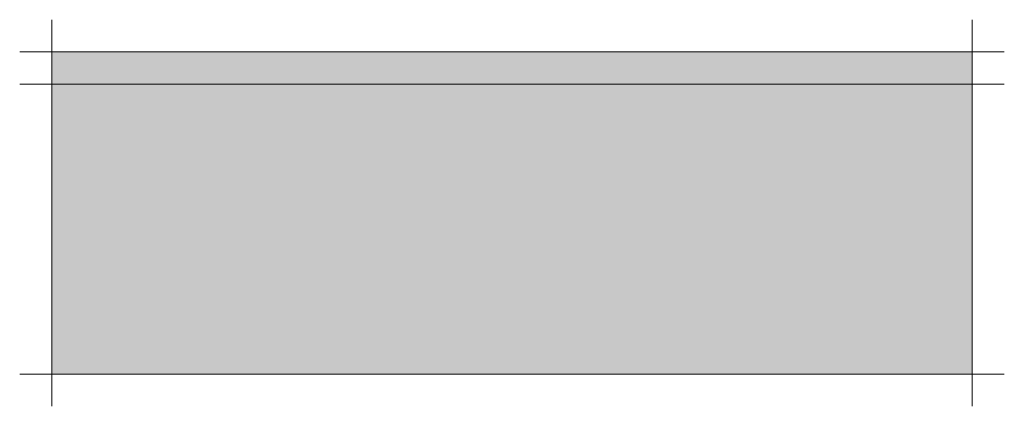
# Model space of a CAD drawing. Header units: millimetres. Extents: x -25778 to 132920, y -21930 to 17454.
# Tile 16 of 26: x 109905 to 112965, y -19929 to -18729. Entities that reach past the tile are written whole.
import ezdxf

# ---------------------------------------------------------------- set-up
doc = ezdxf.new("R2010")
doc.units = ezdxf.units.MM
doc.header["$MEASUREMENT"] = 0
doc.layers.add('00 2D tek aankleding', color=7, linetype='Continuous')
doc.layers.add('00 2D tek aankleding 2D arcering', color=7, linetype='Continuous')

# ---------------------------------------------------------------- blocks, each defined once
blk = doc.blocks.new('Strook maaiveld[18]_5', base_point=(110005.5, -19828.7))
at = {"layer": '00 2D tek aankleding 2D arcering', "linetype": 'Continuous', "lineweight": 0, "true_color": 0xffffff}
blk.add_hatch(color=7, dxfattribs=at).paths.add_polyline_path([(110005.5, -18928.7), (112865.4, -18928.7), (112865.4, -18828.7), (110005.5, -18828.7)])
at = {"layer": '00 2D tek aankleding 2D arcering', "linetype": 'Continuous', "lineweight": 0, "true_color": 0x000000}
blk.add_hatch(color=18, dxfattribs=at).paths.add_polyline_path([(110005.5, -19828.7), (112865.4, -19828.7), (112865.4, -18928.7), (110005.5, -18928.7)])
at = {"layer": '00 2D tek aankleding', "color": 7, "linetype": 'Continuous', "lineweight": 0, "flags": 128}
for points in [[(110005.5, -18928.7), (112865.4, -18928.7), (112865.4, -18828.7), (110005.5, -18828.7)], [(110005.5, -19828.7), (112865.4, -19828.7), (112865.4, -18928.7), (110005.5, -18928.7)]]:
    blk.add_lwpolyline(points, close=True, dxfattribs=at)
blk = doc.blocks.new('Eind strook maaiveld[19]_5', base_point=(112865.4, -19828.7))
at = {"layer": '00 2D tek aankleding', "color": 7, "linetype": 'Continuous', "lineweight": 0}
for p, q in [((112865.4, -18728.7), (112865.4, -19928.7)), ((112865.4, -18828.7), (112965.4, -18828.7)), ((112865.4, -18928.7), (112965.4, -18928.7)), ((112865.4, -19828.7), (112965.4, -19828.7))]:
    blk.add_line(p, q, dxfattribs=at)
blk = doc.blocks.new('Eind strook maaiveld[20]_5', base_point=(110005.5, -19828.7))
at = {"layer": '00 2D tek aankleding', "color": 7, "linetype": 'Continuous', "lineweight": 0}
for p, q in [((110005.5, -18728.7), (110005.5, -19928.7)), ((110005.5, -18828.7), (109905.5, -18828.7)), ((110005.5, -18928.7), (109905.5, -18928.7)), ((110005.5, -19828.7), (109905.5, -19828.7))]:
    blk.add_line(p, q, dxfattribs=at)

msp = doc.modelspace()

# ---------------------------------------------------------------- block references
at = {"layer": '00 2D tek aankleding', "color": 7, "linetype": 'Continuous', "lineweight": 0}
for name, p in [('Eind strook maaiveld[20]_5', (110005.5, -19828.7)), ('Eind strook maaiveld[19]_5', (112865.4, -19828.7)), ('Strook maaiveld[18]_5', (110005.5, -19828.7))]:
    msp.add_blockref(name, p, dxfattribs=at)

doc.saveas('drawing.dxf')
